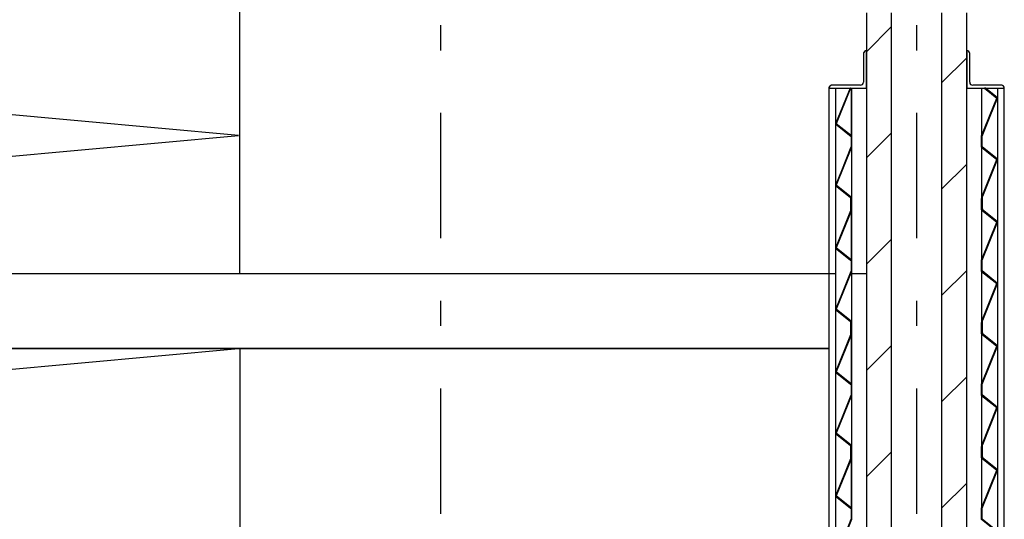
# Model space of a CAD drawing. Extents: x 2 to 87, y -108 to 11.
# Tile 251 of 256: x 29.55 to 33.48, y -17.73 to -15.74. Entities that reach past the tile are written whole.
import ezdxf

# ---------------------------------------------------------------- set-up
doc = ezdxf.new("R2010")
doc.units = 0
doc.header["$MEASUREMENT"] = 0
doc.linetypes.add('DASHDOT', pattern=[1, 0.5, -0.25, 0, -0.25])
for name, color, linetype in [('14', 7, 'CONTINUOUS'), ('18', 7, 'CONTINUOUS'), ('2', 7, 'CONTINUOUS'), ('25', 7, 'CONTINUOUS'), ('4', 7, 'CONTINUOUS'), ('5', 7, 'CONTINUOUS'), ('6', 7, 'CONTINUOUS')]:
    doc.layers.add(name, color=color, linetype=linetype)

# ---------------------------------------------------------------- blocks, each defined once
blk = doc.blocks.new('*N703')
at = {"layer": '25', "color": 62, "linetype": 'Continuous'}
for p, q in [((32.8641, -17.4386), (32.8661, -17.4386)), ((32.8641, -17.4386), (32.8641, -17.4881)), ((32.8661, -17.4386), (32.8661, -17.4881)), ((32.8638, -17.4888), (32.805, -17.6352)), ((32.8661, -17.4888), (32.8073, -17.6352)), ((32.8641, -17.4881), (32.8638, -17.4888)), ((32.8661, -17.4881), (32.8661, -17.4888)), ((32.805, -17.6352), (32.8046, -17.6362)), ((32.8046, -17.6362), (32.8641, -17.6841)), ((32.8073, -17.6352), (32.8086, -17.6362)), ((32.8086, -17.6362), (32.8681, -17.6841)), ((32.8641, -17.6841), (32.8661, -17.6858)), ((32.8661, -17.6858), (32.8661, -17.7286)), ((32.8681, -17.6841), (32.8681, -17.6858)), ((32.8681, -17.6858), (32.8681, -17.7286)), ((32.8658, -17.7294), (32.805, -17.8807)), ((32.8681, -17.7294), (32.8073, -17.8807)), ((32.8661, -17.7286), (32.8658, -17.7294)), ((32.8681, -17.7286), (32.8681, -17.7294)), ((32.805, -17.8807), (32.8046, -17.8818)), ((32.8046, -17.8818), (32.8641, -17.9297)), ((32.8073, -17.8807), (32.8086, -17.8818)), ((32.8086, -17.8818), (32.8681, -17.9297)), ((32.8641, -17.9297), (32.8661, -17.9313)), ((32.8661, -17.9313), (32.8661, -17.9749)), ((32.8681, -17.9297), (32.8681, -17.9313)), ((32.8681, -17.9313), (32.8681, -17.9749)), ((32.8661, -17.9749), (32.8681, -17.9749))]:
    blk.add_line(p, q, dxfattribs=at)
for points in [[(32.8641, -17.4386), (32.8641, -17.4386), (32.8661, -17.4386)], [(32.8641, -17.4386), (32.8641, -17.4881), (32.8661, -17.4881)], [(32.8641, -17.4386), (32.8661, -17.4386), (32.8661, -17.4881)], [(32.8638, -17.4888), (32.805, -17.6352), (32.8073, -17.6352)], [(32.8638, -17.4888), (32.8661, -17.4888), (32.8073, -17.6352)], [(32.8641, -17.4881), (32.8638, -17.4888), (32.8661, -17.4888)], [(32.8641, -17.4881), (32.8661, -17.4881), (32.8661, -17.4888)], [(32.805, -17.6352), (32.8046, -17.6362), (32.8086, -17.6362)], [(32.8046, -17.6362), (32.8641, -17.6841), (32.8681, -17.6841)], [(32.8046, -17.6362), (32.8086, -17.6362), (32.8681, -17.6841)], [(32.805, -17.6352), (32.8073, -17.6352), (32.8086, -17.6362)], [(32.8641, -17.6841), (32.8661, -17.6858), (32.8681, -17.6858)], [(32.8641, -17.6841), (32.8681, -17.6841), (32.8681, -17.6858)], [(32.8661, -17.6858), (32.8661, -17.7286), (32.8681, -17.7286)], [(32.8661, -17.6858), (32.8681, -17.6858), (32.8681, -17.7286)], [(32.8658, -17.7294), (32.805, -17.8807), (32.8073, -17.8807)], [(32.8658, -17.7294), (32.8681, -17.7294), (32.8073, -17.8807)], [(32.8661, -17.7286), (32.8658, -17.7294), (32.8681, -17.7294)], [(32.8661, -17.7286), (32.8681, -17.7286), (32.8681, -17.7294)], [(32.805, -17.8807), (32.8046, -17.8818), (32.8086, -17.8818)], [(32.8046, -17.8818), (32.8641, -17.9297), (32.8681, -17.9297)], [(32.8046, -17.8818), (32.8086, -17.8818), (32.8681, -17.9297)], [(32.805, -17.8807), (32.8073, -17.8807), (32.8086, -17.8818)], [(32.8641, -17.9297), (32.8661, -17.9313), (32.8681, -17.9313)], [(32.8641, -17.9297), (32.8681, -17.9297), (32.8681, -17.9313)], [(32.8661, -17.9313), (32.8661, -17.9749), (32.8681, -17.9749)], [(32.8661, -17.9313), (32.8681, -17.9313), (32.8681, -17.9749)], [(32.8661, -17.9749), (32.8661, -17.9749), (32.8681, -17.9749)]]:
    blk.add_solid(points, dxfattribs=at)
blk = doc.blocks.new('*N704')
at = {"layer": '25', "color": 62, "linetype": 'Continuous'}
for p, q in [((32.8641, -16.9436), (32.8661, -16.9436)), ((32.8641, -16.9436), (32.8641, -16.9931)), ((32.8661, -16.9436), (32.8661, -16.9931)), ((32.8638, -16.9938), (32.805, -17.1402)), ((32.8661, -16.9938), (32.8073, -17.1402)), ((32.8641, -16.9931), (32.8638, -16.9938)), ((32.8661, -16.9931), (32.8661, -16.9938)), ((32.805, -17.1402), (32.8046, -17.1413)), ((32.8046, -17.1413), (32.8641, -17.1891)), ((32.8073, -17.1402), (32.8086, -17.1413)), ((32.8086, -17.1413), (32.8681, -17.1891)), ((32.8641, -17.1891), (32.8661, -17.1908)), ((32.8661, -17.1908), (32.8661, -17.2337)), ((32.8681, -17.1891), (32.8681, -17.1908)), ((32.8681, -17.1908), (32.8681, -17.2337)), ((32.8658, -17.2344), (32.805, -17.3858)), ((32.8681, -17.2344), (32.8073, -17.3858)), ((32.8661, -17.2337), (32.8658, -17.2344)), ((32.8681, -17.2337), (32.8681, -17.2344)), ((32.805, -17.3858), (32.8046, -17.3868)), ((32.8046, -17.3868), (32.8641, -17.4347)), ((32.8073, -17.3858), (32.8086, -17.3868)), ((32.8086, -17.3868), (32.8681, -17.4347)), ((32.8641, -17.4347), (32.8661, -17.4363)), ((32.8661, -17.4363), (32.8661, -17.4799)), ((32.8681, -17.4347), (32.8681, -17.4363)), ((32.8681, -17.4363), (32.8681, -17.4799)), ((32.8661, -17.4799), (32.8681, -17.4799))]:
    blk.add_line(p, q, dxfattribs=at)
for points in [[(32.8641, -16.9436), (32.8641, -16.9436), (32.8661, -16.9436)], [(32.8641, -16.9436), (32.8641, -16.9931), (32.8661, -16.9931)], [(32.8641, -16.9436), (32.8661, -16.9436), (32.8661, -16.9931)], [(32.8638, -16.9938), (32.805, -17.1402), (32.8073, -17.1402)], [(32.8638, -16.9938), (32.8661, -16.9938), (32.8073, -17.1402)], [(32.8641, -16.9931), (32.8638, -16.9938), (32.8661, -16.9938)], [(32.8641, -16.9931), (32.8661, -16.9931), (32.8661, -16.9938)], [(32.805, -17.1402), (32.8046, -17.1413), (32.8086, -17.1413)], [(32.8046, -17.1413), (32.8641, -17.1891), (32.8681, -17.1891)], [(32.8046, -17.1413), (32.8086, -17.1413), (32.8681, -17.1891)], [(32.805, -17.1402), (32.8073, -17.1402), (32.8086, -17.1413)], [(32.8641, -17.1891), (32.8661, -17.1908), (32.8681, -17.1908)], [(32.8641, -17.1891), (32.8681, -17.1891), (32.8681, -17.1908)], [(32.8661, -17.1908), (32.8661, -17.2337), (32.8681, -17.2337)], [(32.8661, -17.1908), (32.8681, -17.1908), (32.8681, -17.2337)], [(32.8658, -17.2344), (32.805, -17.3858), (32.8073, -17.3858)], [(32.8658, -17.2344), (32.8681, -17.2344), (32.8073, -17.3858)], [(32.8661, -17.2337), (32.8658, -17.2344), (32.8681, -17.2344)], [(32.8661, -17.2337), (32.8681, -17.2337), (32.8681, -17.2344)], [(32.805, -17.3858), (32.8046, -17.3868), (32.8086, -17.3868)], [(32.8046, -17.3868), (32.8641, -17.4347), (32.8681, -17.4347)], [(32.8046, -17.3868), (32.8086, -17.3868), (32.8681, -17.4347)], [(32.805, -17.3858), (32.8073, -17.3858), (32.8086, -17.3868)], [(32.8641, -17.4347), (32.8661, -17.4363), (32.8681, -17.4363)], [(32.8641, -17.4347), (32.8681, -17.4347), (32.8681, -17.4363)], [(32.8661, -17.4363), (32.8661, -17.4799), (32.8681, -17.4799)], [(32.8661, -17.4363), (32.8681, -17.4363), (32.8681, -17.4799)], [(32.8661, -17.4799), (32.8661, -17.4799), (32.8681, -17.4799)]]:
    blk.add_solid(points, dxfattribs=at)
blk = doc.blocks.new('*N705')
at = {"layer": '25', "color": 62, "linetype": 'Continuous'}
for p, q in [((32.8641, -16.4486), (32.8661, -16.4486)), ((32.8641, -16.4486), (32.8641, -16.4981)), ((32.8661, -16.4486), (32.8661, -16.4981)), ((32.8638, -16.4989), (32.805, -16.6452)), ((32.8661, -16.4989), (32.8073, -16.6452)), ((32.8641, -16.4981), (32.8638, -16.4989)), ((32.8661, -16.4981), (32.8661, -16.4989)), ((32.805, -16.6452), (32.8046, -16.6463)), ((32.8046, -16.6463), (32.8641, -16.6942)), ((32.8073, -16.6452), (32.8086, -16.6463)), ((32.8086, -16.6463), (32.8681, -16.6942)), ((32.8641, -16.6942), (32.8661, -16.6958)), ((32.8661, -16.6958), (32.8661, -16.7387)), ((32.8681, -16.6942), (32.8681, -16.6958)), ((32.8681, -16.6958), (32.8681, -16.7387)), ((32.8658, -16.7394), (32.805, -16.8908)), ((32.8681, -16.7394), (32.8073, -16.8908)), ((32.8661, -16.7387), (32.8658, -16.7394)), ((32.8681, -16.7387), (32.8681, -16.7394)), ((32.805, -16.8908), (32.8046, -16.8918)), ((32.8046, -16.8918), (32.8641, -16.9397)), ((32.8073, -16.8908), (32.8086, -16.8918)), ((32.8086, -16.8918), (32.8681, -16.9397)), ((32.8641, -16.9397), (32.8661, -16.9414)), ((32.8661, -16.9414), (32.8661, -16.985)), ((32.8681, -16.9397), (32.8681, -16.9414)), ((32.8681, -16.9414), (32.8681, -16.985)), ((32.8661, -16.985), (32.8681, -16.985))]:
    blk.add_line(p, q, dxfattribs=at)
for points in [[(32.8641, -16.4486), (32.8641, -16.4486), (32.8661, -16.4486)], [(32.8641, -16.4486), (32.8641, -16.4981), (32.8661, -16.4981)], [(32.8641, -16.4486), (32.8661, -16.4486), (32.8661, -16.4981)], [(32.8638, -16.4989), (32.805, -16.6452), (32.8073, -16.6452)], [(32.8638, -16.4989), (32.8661, -16.4989), (32.8073, -16.6452)], [(32.8641, -16.4981), (32.8638, -16.4989), (32.8661, -16.4989)], [(32.8641, -16.4981), (32.8661, -16.4981), (32.8661, -16.4989)], [(32.805, -16.6452), (32.8046, -16.6463), (32.8086, -16.6463)], [(32.8046, -16.6463), (32.8641, -16.6942), (32.8681, -16.6942)], [(32.8046, -16.6463), (32.8086, -16.6463), (32.8681, -16.6942)], [(32.805, -16.6452), (32.8073, -16.6452), (32.8086, -16.6463)], [(32.8641, -16.6942), (32.8661, -16.6958), (32.8681, -16.6958)], [(32.8641, -16.6942), (32.8681, -16.6942), (32.8681, -16.6958)], [(32.8661, -16.6958), (32.8661, -16.7387), (32.8681, -16.7387)], [(32.8661, -16.6958), (32.8681, -16.6958), (32.8681, -16.7387)], [(32.8658, -16.7394), (32.805, -16.8908), (32.8073, -16.8908)], [(32.8658, -16.7394), (32.8681, -16.7394), (32.8073, -16.8908)], [(32.8661, -16.7387), (32.8658, -16.7394), (32.8681, -16.7394)], [(32.8661, -16.7387), (32.8681, -16.7387), (32.8681, -16.7394)], [(32.805, -16.8908), (32.8046, -16.8918), (32.8086, -16.8918)], [(32.8046, -16.8918), (32.8641, -16.9397), (32.8681, -16.9397)], [(32.8046, -16.8918), (32.8086, -16.8918), (32.8681, -16.9397)], [(32.805, -16.8908), (32.8073, -16.8908), (32.8086, -16.8918)], [(32.8641, -16.9397), (32.8661, -16.9414), (32.8681, -16.9414)], [(32.8641, -16.9397), (32.8681, -16.9397), (32.8681, -16.9414)], [(32.8661, -16.9414), (32.8661, -16.985), (32.8681, -16.985)], [(32.8661, -16.9414), (32.8681, -16.9414), (32.8681, -16.985)], [(32.8661, -16.985), (32.8661, -16.985), (32.8681, -16.985)]]:
    blk.add_solid(points, dxfattribs=at)
blk = doc.blocks.new('*N706')
at = {"layer": '25', "color": 62, "linetype": 'Continuous'}
for p, q in [((32.8619, -16.0087), (32.805, -16.1503)), ((32.8642, -16.0087), (32.8073, -16.1503)), ((32.8619, -16.0087), (32.8642, -16.0087)), ((32.805, -16.1503), (32.8046, -16.1513)), ((32.8046, -16.1513), (32.8641, -16.1992)), ((32.8073, -16.1503), (32.8086, -16.1513)), ((32.8086, -16.1513), (32.8681, -16.1992)), ((32.8641, -16.1992), (32.8661, -16.2008)), ((32.8661, -16.2008), (32.8661, -16.2437)), ((32.8681, -16.1992), (32.8681, -16.2008)), ((32.8681, -16.2008), (32.8681, -16.2437)), ((32.8658, -16.2444), (32.805, -16.3958)), ((32.8681, -16.2444), (32.8073, -16.3958)), ((32.8661, -16.2437), (32.8658, -16.2444)), ((32.8681, -16.2437), (32.8681, -16.2444)), ((32.805, -16.3958), (32.8046, -16.3969)), ((32.8046, -16.3969), (32.8641, -16.4447)), ((32.8073, -16.3958), (32.8086, -16.3969)), ((32.8086, -16.3969), (32.8681, -16.4447)), ((32.8641, -16.4447), (32.8661, -16.4464)), ((32.8661, -16.4464), (32.8661, -16.49)), ((32.8681, -16.4447), (32.8681, -16.4464)), ((32.8681, -16.4464), (32.8681, -16.49)), ((32.8661, -16.49), (32.8681, -16.49))]:
    blk.add_line(p, q, dxfattribs=at)
for points in [[(32.8619, -16.0087), (32.805, -16.1503), (32.8073, -16.1503)], [(32.8619, -16.0087), (32.8642, -16.0087), (32.8073, -16.1503)], [(32.8619, -16.0087), (32.8619, -16.0087), (32.8642, -16.0087)], [(32.805, -16.1503), (32.8046, -16.1513), (32.8086, -16.1513)], [(32.8046, -16.1513), (32.8641, -16.1992), (32.8681, -16.1992)], [(32.8046, -16.1513), (32.8086, -16.1513), (32.8681, -16.1992)], [(32.805, -16.1503), (32.8073, -16.1503), (32.8086, -16.1513)], [(32.8641, -16.1992), (32.8661, -16.2008), (32.8681, -16.2008)], [(32.8641, -16.1992), (32.8681, -16.1992), (32.8681, -16.2008)], [(32.8661, -16.2008), (32.8661, -16.2437), (32.8681, -16.2437)], [(32.8661, -16.2008), (32.8681, -16.2008), (32.8681, -16.2437)], [(32.8658, -16.2444), (32.805, -16.3958), (32.8073, -16.3958)], [(32.8658, -16.2444), (32.8681, -16.2444), (32.8073, -16.3958)], [(32.8661, -16.2437), (32.8658, -16.2444), (32.8681, -16.2444)], [(32.8661, -16.2437), (32.8681, -16.2437), (32.8681, -16.2444)], [(32.805, -16.3958), (32.8046, -16.3969), (32.8086, -16.3969)], [(32.8046, -16.3969), (32.8641, -16.4447), (32.8681, -16.4447)], [(32.8046, -16.3969), (32.8086, -16.3969), (32.8681, -16.4447)], [(32.805, -16.3958), (32.8073, -16.3958), (32.8086, -16.3969)], [(32.8641, -16.4447), (32.8661, -16.4464), (32.8681, -16.4464)], [(32.8641, -16.4447), (32.8681, -16.4447), (32.8681, -16.4464)], [(32.8661, -16.4464), (32.8661, -16.49), (32.8681, -16.49)], [(32.8661, -16.4464), (32.8681, -16.4464), (32.8681, -16.49)], [(32.8661, -16.49), (32.8661, -16.49), (32.8681, -16.49)]]:
    blk.add_solid(points, dxfattribs=at)
blk = doc.blocks.new('*N730')
at = {"layer": '25', "color": 62, "linetype": 'Continuous'}
for p, q in [((-32.8086, 18.9694), (-32.856, 19.0075)), ((-32.8519, 19.0075), (-32.856, 19.0075)), ((-32.8046, 18.9694), (-32.8519, 19.0075)), ((-32.8681, 18.817), (-32.8073, 18.9683)), ((-32.8658, 18.817), (-32.805, 18.9683)), ((-32.8073, 18.9683), (-32.8086, 18.9694)), ((-32.805, 18.9683), (-32.8046, 18.9694)), ((-32.8681, 18.8162), (-32.8681, 18.817)), ((-32.8681, 18.7734), (-32.8681, 18.8162)), ((-32.8661, 18.8162), (-32.8658, 18.817)), ((-32.8661, 18.7734), (-32.8661, 18.8162)), ((-32.8681, 18.7717), (-32.8681, 18.7734)), ((-32.8086, 18.7238), (-32.8681, 18.7717)), ((-32.8641, 18.7717), (-32.8661, 18.7734)), ((-32.8046, 18.7238), (-32.8641, 18.7717)), ((-32.8661, 18.5764), (-32.8073, 18.7228)), ((-32.8638, 18.5764), (-32.805, 18.7228)), ((-32.8073, 18.7228), (-32.8086, 18.7238)), ((-32.805, 18.7228), (-32.8046, 18.7238)), ((-32.8661, 18.5756), (-32.8661, 18.5764)), ((-32.8661, 18.5262), (-32.8661, 18.5756)), ((-32.8641, 18.5756), (-32.8638, 18.5764)), ((-32.8641, 18.5262), (-32.8641, 18.5756)), ((-32.8641, 18.5262), (-32.8661, 18.5262))]:
    blk.add_line(p, q, dxfattribs=at)
for points in [[(-32.8046, 18.9694), (-32.8519, 19.0075), (-32.856, 19.0075)], [(-32.8046, 18.9694), (-32.8086, 18.9694), (-32.856, 19.0075)], [(-32.8519, 19.0075), (-32.8519, 19.0075), (-32.856, 19.0075)], [(-32.8658, 18.817), (-32.8681, 18.817), (-32.8073, 18.9683)], [(-32.8658, 18.817), (-32.805, 18.9683), (-32.8073, 18.9683)], [(-32.805, 18.9683), (-32.8046, 18.9694), (-32.8086, 18.9694)], [(-32.805, 18.9683), (-32.8073, 18.9683), (-32.8086, 18.9694)], [(-32.8661, 18.8162), (-32.8658, 18.817), (-32.8681, 18.817)], [(-32.8661, 18.8162), (-32.8681, 18.8162), (-32.8681, 18.817)], [(-32.8661, 18.7734), (-32.8661, 18.8162), (-32.8681, 18.8162)], [(-32.8661, 18.7734), (-32.8681, 18.7734), (-32.8681, 18.8162)], [(-32.8641, 18.7717), (-32.8661, 18.7734), (-32.8681, 18.7734)], [(-32.8641, 18.7717), (-32.8681, 18.7717), (-32.8681, 18.7734)], [(-32.8046, 18.7238), (-32.8641, 18.7717), (-32.8681, 18.7717)], [(-32.8046, 18.7238), (-32.8086, 18.7238), (-32.8681, 18.7717)], [(-32.8638, 18.5764), (-32.8661, 18.5764), (-32.8073, 18.7228)], [(-32.8638, 18.5764), (-32.805, 18.7228), (-32.8073, 18.7228)], [(-32.805, 18.7228), (-32.8046, 18.7238), (-32.8086, 18.7238)], [(-32.805, 18.7228), (-32.8073, 18.7228), (-32.8086, 18.7238)], [(-32.8641, 18.5756), (-32.8638, 18.5764), (-32.8661, 18.5764)], [(-32.8641, 18.5756), (-32.8661, 18.5756), (-32.8661, 18.5764)], [(-32.8641, 18.5262), (-32.8641, 18.5756), (-32.8661, 18.5756)], [(-32.8641, 18.5262), (-32.8661, 18.5262), (-32.8661, 18.5756)], [(-32.8641, 18.5262), (-32.8641, 18.5262), (-32.8661, 18.5262)]]:
    blk.add_solid(points, dxfattribs=at)
blk = doc.blocks.new('*N731')
at = {"layer": '25', "color": 62, "linetype": 'Continuous'}
for p, q in [((-32.8681, 18.5239), (-32.8681, 18.5675)), ((-32.8661, 18.5675), (-32.8681, 18.5675)), ((-32.8661, 18.5239), (-32.8661, 18.5675)), ((-32.8681, 18.5223), (-32.8681, 18.5239)), ((-32.8086, 18.4744), (-32.8681, 18.5223)), ((-32.8641, 18.5223), (-32.8661, 18.5239)), ((-32.8046, 18.4744), (-32.8641, 18.5223)), ((-32.8681, 18.322), (-32.8073, 18.4733)), ((-32.8658, 18.322), (-32.805, 18.4733)), ((-32.8073, 18.4733), (-32.8086, 18.4744)), ((-32.805, 18.4733), (-32.8046, 18.4744)), ((-32.8681, 18.3212), (-32.8681, 18.322)), ((-32.8681, 18.2784), (-32.8681, 18.3212)), ((-32.8661, 18.3212), (-32.8658, 18.322)), ((-32.8661, 18.2784), (-32.8661, 18.3212)), ((-32.8681, 18.2767), (-32.8681, 18.2784)), ((-32.8086, 18.2289), (-32.8681, 18.2767)), ((-32.8641, 18.2767), (-32.8661, 18.2784)), ((-32.8046, 18.2289), (-32.8641, 18.2767)), ((-32.8661, 18.0814), (-32.8073, 18.2278)), ((-32.8638, 18.0814), (-32.805, 18.2278)), ((-32.8073, 18.2278), (-32.8086, 18.2289)), ((-32.805, 18.2278), (-32.8046, 18.2289)), ((-32.8661, 18.0807), (-32.8661, 18.0814)), ((-32.8661, 18.0312), (-32.8661, 18.0807)), ((-32.8641, 18.0807), (-32.8638, 18.0814)), ((-32.8641, 18.0312), (-32.8641, 18.0807)), ((-32.8641, 18.0312), (-32.8661, 18.0312))]:
    blk.add_line(p, q, dxfattribs=at)
for points in [[(-32.8661, 18.5239), (-32.8661, 18.5675), (-32.8681, 18.5675)], [(-32.8661, 18.5239), (-32.8681, 18.5239), (-32.8681, 18.5675)], [(-32.8661, 18.5675), (-32.8661, 18.5675), (-32.8681, 18.5675)], [(-32.8641, 18.5223), (-32.8661, 18.5239), (-32.8681, 18.5239)], [(-32.8641, 18.5223), (-32.8681, 18.5223), (-32.8681, 18.5239)], [(-32.8046, 18.4744), (-32.8641, 18.5223), (-32.8681, 18.5223)], [(-32.8046, 18.4744), (-32.8086, 18.4744), (-32.8681, 18.5223)], [(-32.8658, 18.322), (-32.8681, 18.322), (-32.8073, 18.4733)], [(-32.8658, 18.322), (-32.805, 18.4733), (-32.8073, 18.4733)], [(-32.805, 18.4733), (-32.8046, 18.4744), (-32.8086, 18.4744)], [(-32.805, 18.4733), (-32.8073, 18.4733), (-32.8086, 18.4744)], [(-32.8661, 18.3212), (-32.8658, 18.322), (-32.8681, 18.322)], [(-32.8661, 18.3212), (-32.8681, 18.3212), (-32.8681, 18.322)], [(-32.8661, 18.2784), (-32.8661, 18.3212), (-32.8681, 18.3212)], [(-32.8661, 18.2784), (-32.8681, 18.2784), (-32.8681, 18.3212)], [(-32.8641, 18.2767), (-32.8661, 18.2784), (-32.8681, 18.2784)], [(-32.8641, 18.2767), (-32.8681, 18.2767), (-32.8681, 18.2784)], [(-32.8046, 18.2289), (-32.8641, 18.2767), (-32.8681, 18.2767)], [(-32.8046, 18.2289), (-32.8086, 18.2289), (-32.8681, 18.2767)], [(-32.8638, 18.0814), (-32.8661, 18.0814), (-32.8073, 18.2278)], [(-32.8638, 18.0814), (-32.805, 18.2278), (-32.8073, 18.2278)], [(-32.805, 18.2278), (-32.8046, 18.2289), (-32.8086, 18.2289)], [(-32.805, 18.2278), (-32.8073, 18.2278), (-32.8086, 18.2289)], [(-32.8641, 18.0807), (-32.8638, 18.0814), (-32.8661, 18.0814)], [(-32.8641, 18.0807), (-32.8661, 18.0807), (-32.8661, 18.0814)], [(-32.8641, 18.0312), (-32.8641, 18.0807), (-32.8661, 18.0807)], [(-32.8641, 18.0312), (-32.8661, 18.0312), (-32.8661, 18.0807)], [(-32.8641, 18.0312), (-32.8641, 18.0312), (-32.8661, 18.0312)]]:
    blk.add_solid(points, dxfattribs=at)
blk = doc.blocks.new('*N732')
at = {"layer": '25', "color": 62, "linetype": 'Continuous'}
for p, q in [((-32.8681, 18.0289), (-32.8681, 18.0726)), ((-32.8661, 18.0726), (-32.8681, 18.0726)), ((-32.8661, 18.0289), (-32.8661, 18.0726)), ((-32.8681, 18.0273), (-32.8681, 18.0289)), ((-32.8086, 17.9794), (-32.8681, 18.0273)), ((-32.8641, 18.0273), (-32.8661, 18.0289)), ((-32.8046, 17.9794), (-32.8641, 18.0273)), ((-32.8681, 17.827), (-32.8073, 17.9784)), ((-32.8658, 17.827), (-32.805, 17.9784)), ((-32.8073, 17.9784), (-32.8086, 17.9794)), ((-32.805, 17.9784), (-32.8046, 17.9794)), ((-32.8681, 17.8263), (-32.8681, 17.827)), ((-32.8681, 17.7834), (-32.8681, 17.8263)), ((-32.8661, 17.8263), (-32.8658, 17.827)), ((-32.8661, 17.7834), (-32.8661, 17.8263)), ((-32.8681, 17.7818), (-32.8681, 17.7834)), ((-32.8086, 17.7339), (-32.8681, 17.7818)), ((-32.8641, 17.7818), (-32.8661, 17.7834)), ((-32.8046, 17.7339), (-32.8641, 17.7818)), ((-32.8661, 17.5864), (-32.8073, 17.7328)), ((-32.8638, 17.5864), (-32.805, 17.7328)), ((-32.8073, 17.7328), (-32.8086, 17.7339)), ((-32.805, 17.7328), (-32.8046, 17.7339)), ((-32.8661, 17.5857), (-32.8661, 17.5864)), ((-32.8661, 17.5362), (-32.8661, 17.5857)), ((-32.8641, 17.5857), (-32.8638, 17.5864)), ((-32.8641, 17.5362), (-32.8641, 17.5857)), ((-32.8641, 17.5362), (-32.8661, 17.5362))]:
    blk.add_line(p, q, dxfattribs=at)
for points in [[(-32.8661, 18.0289), (-32.8661, 18.0726), (-32.8681, 18.0726)], [(-32.8661, 18.0289), (-32.8681, 18.0289), (-32.8681, 18.0726)], [(-32.8661, 18.0726), (-32.8661, 18.0726), (-32.8681, 18.0726)], [(-32.8641, 18.0273), (-32.8661, 18.0289), (-32.8681, 18.0289)], [(-32.8641, 18.0273), (-32.8681, 18.0273), (-32.8681, 18.0289)], [(-32.8046, 17.9794), (-32.8641, 18.0273), (-32.8681, 18.0273)], [(-32.8046, 17.9794), (-32.8086, 17.9794), (-32.8681, 18.0273)], [(-32.8658, 17.827), (-32.8681, 17.827), (-32.8073, 17.9784)], [(-32.8658, 17.827), (-32.805, 17.9784), (-32.8073, 17.9784)], [(-32.805, 17.9784), (-32.8046, 17.9794), (-32.8086, 17.9794)], [(-32.805, 17.9784), (-32.8073, 17.9784), (-32.8086, 17.9794)], [(-32.8661, 17.8263), (-32.8658, 17.827), (-32.8681, 17.827)], [(-32.8661, 17.8263), (-32.8681, 17.8263), (-32.8681, 17.827)], [(-32.8661, 17.7834), (-32.8661, 17.8263), (-32.8681, 17.8263)], [(-32.8661, 17.7834), (-32.8681, 17.7834), (-32.8681, 17.8263)], [(-32.8641, 17.7818), (-32.8661, 17.7834), (-32.8681, 17.7834)], [(-32.8641, 17.7818), (-32.8681, 17.7818), (-32.8681, 17.7834)], [(-32.8046, 17.7339), (-32.8641, 17.7818), (-32.8681, 17.7818)], [(-32.8046, 17.7339), (-32.8086, 17.7339), (-32.8681, 17.7818)], [(-32.8638, 17.5864), (-32.8661, 17.5864), (-32.8073, 17.7328)], [(-32.8638, 17.5864), (-32.805, 17.7328), (-32.8073, 17.7328)], [(-32.805, 17.7328), (-32.8046, 17.7339), (-32.8086, 17.7339)], [(-32.805, 17.7328), (-32.8073, 17.7328), (-32.8086, 17.7339)], [(-32.8641, 17.5857), (-32.8638, 17.5864), (-32.8661, 17.5864)], [(-32.8641, 17.5857), (-32.8661, 17.5857), (-32.8661, 17.5864)], [(-32.8641, 17.5362), (-32.8641, 17.5857), (-32.8661, 17.5857)], [(-32.8641, 17.5362), (-32.8661, 17.5362), (-32.8661, 17.5857)], [(-32.8641, 17.5362), (-32.8641, 17.5362), (-32.8661, 17.5362)]]:
    blk.add_solid(points, dxfattribs=at)
blk = doc.blocks.new('*N733')
at = {"layer": '25', "color": 62, "linetype": 'Continuous'}
for p, q in [((-32.8681, 17.534), (-32.8681, 17.5776)), ((-32.8661, 17.5776), (-32.8681, 17.5776)), ((-32.8661, 17.534), (-32.8661, 17.5776)), ((-32.8681, 17.5323), (-32.8681, 17.534)), ((-32.8086, 17.4845), (-32.8681, 17.5323)), ((-32.8641, 17.5323), (-32.8661, 17.534)), ((-32.8046, 17.4845), (-32.8641, 17.5323)), ((-32.8073, 17.4834), (-32.8086, 17.4845)), ((-32.805, 17.4834), (-32.8046, 17.4845)), ((-32.8681, 17.332), (-32.8073, 17.4834)), ((-32.8658, 17.332), (-32.805, 17.4834)), ((-32.8681, 17.3313), (-32.8681, 17.332)), ((-32.8681, 17.2884), (-32.8681, 17.3313)), ((-32.8661, 17.3313), (-32.8658, 17.332)), ((-32.8661, 17.2884), (-32.8661, 17.3313)), ((-32.8681, 17.2868), (-32.8681, 17.2884)), ((-32.8641, 17.2868), (-32.8661, 17.2884)), ((-32.8086, 17.2389), (-32.8681, 17.2868)), ((-32.8046, 17.2389), (-32.8641, 17.2868)), ((-32.8661, 17.0915), (-32.8073, 17.2379)), ((-32.8638, 17.0915), (-32.805, 17.2379)), ((-32.8073, 17.2379), (-32.8086, 17.2389)), ((-32.805, 17.2379), (-32.8046, 17.2389)), ((-32.8661, 17.0907), (-32.8661, 17.0915)), ((-32.8641, 17.0907), (-32.8638, 17.0915)), ((-32.8661, 17.0412), (-32.8661, 17.0907)), ((-32.8641, 17.0412), (-32.8641, 17.0907)), ((-32.8641, 17.0412), (-32.8661, 17.0412))]:
    blk.add_line(p, q, dxfattribs=at)
for points in [[(-32.8661, 17.534), (-32.8661, 17.5776), (-32.8681, 17.5776)], [(-32.8661, 17.534), (-32.8681, 17.534), (-32.8681, 17.5776)], [(-32.8661, 17.5776), (-32.8661, 17.5776), (-32.8681, 17.5776)], [(-32.8641, 17.5323), (-32.8661, 17.534), (-32.8681, 17.534)], [(-32.8641, 17.5323), (-32.8681, 17.5323), (-32.8681, 17.534)], [(-32.8046, 17.4845), (-32.8641, 17.5323), (-32.8681, 17.5323)], [(-32.8046, 17.4845), (-32.8086, 17.4845), (-32.8681, 17.5323)], [(-32.805, 17.4834), (-32.8046, 17.4845), (-32.8086, 17.4845)], [(-32.805, 17.4834), (-32.8073, 17.4834), (-32.8086, 17.4845)], [(-32.8658, 17.332), (-32.8681, 17.332), (-32.8073, 17.4834)], [(-32.8658, 17.332), (-32.805, 17.4834), (-32.8073, 17.4834)], [(-32.8661, 17.3313), (-32.8658, 17.332), (-32.8681, 17.332)], [(-32.8661, 17.3313), (-32.8681, 17.3313), (-32.8681, 17.332)], [(-32.8661, 17.2884), (-32.8661, 17.3313), (-32.8681, 17.3313)], [(-32.8661, 17.2884), (-32.8681, 17.2884), (-32.8681, 17.3313)], [(-32.8641, 17.2868), (-32.8661, 17.2884), (-32.8681, 17.2884)], [(-32.8641, 17.2868), (-32.8681, 17.2868), (-32.8681, 17.2884)], [(-32.8046, 17.2389), (-32.8641, 17.2868), (-32.8681, 17.2868)], [(-32.8046, 17.2389), (-32.8086, 17.2389), (-32.8681, 17.2868)], [(-32.8638, 17.0915), (-32.8661, 17.0915), (-32.8073, 17.2379)], [(-32.8638, 17.0915), (-32.805, 17.2379), (-32.8073, 17.2379)], [(-32.805, 17.2379), (-32.8046, 17.2389), (-32.8086, 17.2389)], [(-32.805, 17.2379), (-32.8073, 17.2379), (-32.8086, 17.2389)], [(-32.8641, 17.0907), (-32.8638, 17.0915), (-32.8661, 17.0915)], [(-32.8641, 17.0907), (-32.8661, 17.0907), (-32.8661, 17.0915)], [(-32.8641, 17.0412), (-32.8641, 17.0907), (-32.8661, 17.0907)], [(-32.8641, 17.0412), (-32.8661, 17.0412), (-32.8661, 17.0907)], [(-32.8641, 17.0412), (-32.8641, 17.0412), (-32.8661, 17.0412)]]:
    blk.add_solid(points, dxfattribs=at)

msp = doc.modelspace()

# ---------------------------------------------------------------- linework, layer by layer
at = {"layer": '14', "color": 62, "linetype": 'Continuous'}
msp.add_line((24.4276, -17.0475), (32.7776, -17.0475), dxfattribs=at)
at = {"layer": '18', "color": 62, "linetype": 'Continuous'}
for p, q in [((30.4276, -16.7475), (30.4276, -15.6475)), ((24.4276, -16.7475), (30.4276, -16.7475)), ((30.4276, -16.7475), (32.8046, -16.7475)), ((32.8681, -16.7475), (32.9276, -16.7475)), ((30.4276, -17.0475), (24.4276, -17.0475)), ((30.4276, -17.0475), (30.4276, -18.1475)), ((32.7776, -17.0475), (30.4276, -17.0475))]:
    msp.add_line(p, q, dxfattribs=at)
at = {"layer": '2', "color": 62, "linetype": 'Continuous'}
for p, q in [((32.8619, -16.0087), (32.8046, -16.1513)), ((32.8046, -16.0087), (32.8046, -16.1513)), ((32.8073, -16.1503), (32.8642, -16.0087)), ((32.8642, -16.0087), (32.8619, -16.0087)), ((32.8661, -16.0087), (32.8661, -16.1976)), ((32.8681, -16.0087), (32.8681, -16.1992)), ((33.387, -16.0087), (33.387, -16.1992)), ((33.3991, -16.0087), (33.4478, -16.0479)), ((33.4032, -16.0087), (33.3991, -16.0087)), ((33.4505, -16.0468), (33.4032, -16.0087)), ((33.4505, -16.0087), (33.4505, -16.0468)), ((33.4478, -16.0479), (33.387, -16.1992)), ((33.389, -16.2), (33.4505, -16.0468)), ((33.4505, -16.0468), (33.4505, -16.2924)), ((32.8046, -16.1513), (32.8661, -16.2008)), ((32.8046, -16.1513), (32.8046, -16.3969)), ((32.8681, -16.1992), (32.8073, -16.1503)), ((32.8661, -16.2008), (32.8661, -16.2437)), ((32.8681, -16.2444), (32.8681, -16.1992)), ((33.387, -16.1992), (33.387, -16.2445)), ((33.389, -16.2428), (33.389, -16.2)), ((32.8661, -16.2437), (32.8046, -16.3969)), ((32.8073, -16.3958), (32.8681, -16.2444)), ((32.8681, -16.2444), (32.8681, -16.4447)), ((33.387, -16.2445), (33.4478, -16.2934)), ((33.387, -16.2445), (33.387, -16.4487)), ((33.4505, -16.2924), (33.389, -16.2428)), ((33.4478, -16.2934), (33.389, -16.4398)), ((33.391, -16.4406), (33.4505, -16.2924)), ((33.4505, -16.2924), (33.4505, -16.5418)), ((32.8046, -16.3969), (32.8661, -16.4464)), ((32.8046, -16.3969), (32.8046, -16.6463)), ((32.8681, -16.4447), (32.8073, -16.3958)), ((32.8661, -16.4486), (32.8641, -16.4486)), ((32.8641, -16.4486), (32.8641, -16.4981)), ((32.8661, -16.4464), (32.8661, -16.49)), ((32.8661, -16.4989), (32.8661, -16.4486)), ((32.8681, -16.49), (32.8681, -16.4447)), ((33.389, -16.4487), (33.387, -16.4487)), ((33.387, -16.4487), (33.387, -16.4939)), ((33.389, -16.4398), (33.389, -16.49)), ((33.389, -16.4923), (33.389, -16.4487)), ((33.391, -16.49), (33.391, -16.4406)), ((32.8641, -16.4981), (32.8046, -16.6463)), ((32.8073, -16.6452), (32.8661, -16.4989)), ((32.8661, -16.49), (32.8681, -16.49)), ((32.8661, -16.4989), (32.8661, -16.6926)), ((32.8681, -16.49), (32.8681, -16.6942)), ((33.387, -16.4939), (33.4478, -16.5429)), ((33.387, -16.4939), (33.387, -16.6942)), ((33.389, -16.49), (33.391, -16.49)), ((33.4505, -16.5418), (33.389, -16.4923)), ((33.391, -16.49), (33.391, -16.494)), ((33.4478, -16.5429), (33.387, -16.6942)), ((33.389, -16.695), (33.4505, -16.5418)), ((33.4505, -16.5418), (33.4505, -16.7873)), ((32.8046, -16.6463), (32.8661, -16.6958)), ((32.8046, -16.6463), (32.8046, -16.8918)), ((32.8681, -16.6942), (32.8073, -16.6452)), ((32.8661, -16.6958), (32.8661, -16.7387)), ((32.8681, -16.7394), (32.8681, -16.6942)), ((33.387, -16.6942), (33.387, -16.7395)), ((33.389, -16.7378), (33.389, -16.695)), ((33.4505, -16.7873), (33.389, -16.7378)), ((32.8661, -16.7387), (32.8046, -16.8918)), ((32.8073, -16.8908), (32.8681, -16.7394)), ((32.8681, -16.7394), (32.8681, -16.9397)), ((33.387, -16.7395), (33.4478, -16.7884)), ((33.387, -16.7395), (33.387, -16.9436)), ((33.4478, -16.7884), (33.389, -16.9348)), ((33.391, -16.9355), (33.4505, -16.7873)), ((33.4505, -16.7873), (33.4505, -17.0368)), ((32.8046, -16.8918), (32.8661, -16.9414)), ((32.8046, -16.8918), (32.8046, -17.1413)), ((32.8681, -16.9397), (32.8073, -16.8908)), ((32.8661, -16.9436), (32.8641, -16.9436)), ((32.8641, -16.9436), (32.8641, -16.9931)), ((32.8661, -16.9414), (32.8661, -16.985)), ((32.8661, -16.9938), (32.8661, -16.9436)), ((32.8681, -16.985), (32.8681, -16.9397)), ((33.389, -16.9436), (33.387, -16.9436)), ((33.387, -16.9436), (33.387, -16.9889)), ((33.389, -16.9348), (33.389, -16.985)), ((33.389, -16.9873), (33.389, -16.9436)), ((33.391, -16.985), (33.391, -16.9355)), ((32.8641, -16.9931), (32.8046, -17.1413)), ((32.8073, -17.1402), (32.8661, -16.9938)), ((32.8661, -16.985), (32.8681, -16.985)), ((32.8661, -16.9938), (32.8661, -17.1875)), ((32.8681, -16.985), (32.8681, -17.1891)), ((33.387, -16.9889), (33.4478, -17.0378)), ((33.387, -16.9889), (33.387, -17.1892)), ((33.389, -16.985), (33.391, -16.985)), ((33.4505, -17.0368), (33.389, -16.9873)), ((33.391, -16.985), (33.391, -16.989)), ((33.4478, -17.0378), (33.387, -17.1892)), ((33.389, -17.1899), (33.4505, -17.0368)), ((33.4505, -17.0368), (33.4505, -17.2823)), ((32.8046, -17.1413), (32.8661, -17.1908)), ((32.8046, -17.1413), (32.8046, -17.3868)), ((32.8681, -17.1891), (32.8073, -17.1402)), ((32.8661, -17.1908), (32.8661, -17.2337)), ((32.8681, -17.2344), (32.8681, -17.1891)), ((33.387, -17.1892), (33.387, -17.2344)), ((33.389, -17.2328), (33.389, -17.1899)), ((32.8661, -17.2337), (32.8046, -17.3868)), ((32.8073, -17.3858), (32.8681, -17.2344)), ((32.8681, -17.2344), (32.8681, -17.4347)), ((33.387, -17.2344), (33.4478, -17.2834)), ((33.387, -17.2344), (33.387, -17.4386)), ((33.4505, -17.2823), (33.389, -17.2328)), ((33.4478, -17.2834), (33.389, -17.4298)), ((33.391, -17.4305), (33.4505, -17.2823)), ((33.4505, -17.2823), (33.4505, -17.5317)), ((32.8046, -17.3868), (32.8661, -17.4363)), ((32.8046, -17.3868), (32.8046, -17.6362)), ((32.8681, -17.4347), (32.8073, -17.3858)), ((32.8661, -17.4386), (32.8641, -17.4386)), ((32.8641, -17.4386), (32.8641, -17.4881)), ((32.8661, -17.4363), (32.8661, -17.4799)), ((32.8661, -17.4888), (32.8661, -17.4386)), ((32.8681, -17.4799), (32.8681, -17.4347)), ((33.389, -17.4386), (33.387, -17.4386)), ((33.387, -17.4386), (33.387, -17.4839)), ((33.389, -17.4298), (33.389, -17.48)), ((33.389, -17.4822), (33.389, -17.4386)), ((33.391, -17.48), (33.391, -17.4305)), ((32.8661, -17.4799), (32.8681, -17.4799)), ((32.8681, -17.4799), (32.8681, -17.6841)), ((33.387, -17.4839), (33.4478, -17.5328)), ((33.387, -17.4839), (33.387, -17.6842)), ((33.389, -17.48), (33.391, -17.48)), ((33.4505, -17.5317), (33.389, -17.4822)), ((33.391, -17.48), (33.391, -17.4839)), ((32.8641, -17.4881), (32.8046, -17.6362)), ((32.8073, -17.6352), (32.8661, -17.4888)), ((32.8661, -17.4888), (32.8661, -17.6825)), ((33.4478, -17.5328), (33.387, -17.6842)), ((33.389, -17.6849), (33.4505, -17.5317)), ((33.4505, -17.5317), (33.4505, -17.7773)), ((32.8046, -17.6362), (32.8661, -17.6858)), ((32.8046, -17.6362), (32.8046, -17.8818)), ((32.8681, -17.6841), (32.8073, -17.6352)), ((32.8661, -17.6858), (32.8661, -17.7286)), ((32.8681, -17.7294), (32.8681, -17.6841)), ((33.387, -17.6842), (33.387, -17.7294)), ((33.389, -17.7278), (33.389, -17.6849)), ((32.8661, -17.7286), (32.8046, -17.8818)), ((33.4505, -17.7773), (33.389, -17.7278))]:
    msp.add_line(p, q, dxfattribs=at)
at = {"layer": '25', "color": 62, "linetype": 'Continuous'}
for p, q in [((32.9276, -15.8628), (33.0276, -15.7628)), ((33.2276, -15.9871), (33.3276, -15.8871)), ((32.9276, -16.2871), (33.0276, -16.1871)), ((33.2276, -16.4113), (33.3276, -16.3113)), ((32.9276, -16.7113), (33.0276, -16.6113)), ((33.2276, -16.8356), (33.3276, -16.7356)), ((32.9276, -17.1356), (33.0276, -17.0356)), ((33.2276, -17.2599), (33.3276, -17.1599)), ((32.9276, -17.5599), (33.0276, -17.4599)), ((33.2276, -17.6841), (33.3276, -17.5841))]:
    msp.add_line(p, q, dxfattribs=at)
at = {"layer": '4', "color": 62, "linetype": 'Continuous'}
for p, q in [((32.9156, -15.8707), (32.9156, -15.9847)), ((32.9276, -16.0087), (32.9276, -15.8587)), ((33.3276, -15.8587), (33.3276, -16.0087)), ((33.3396, -15.9847), (33.3396, -15.8707)), ((32.7776, -16.0087), (32.7776, -19.0075)), ((32.7776, -16.0087), (32.9276, -16.0087)), ((32.9036, -15.9967), (32.7896, -15.9967)), ((33.3276, -16.0087), (33.4776, -16.0087)), ((33.4656, -15.9967), (33.3516, -15.9967)), ((33.4776, -19.0075), (33.4776, -16.0087))]:
    msp.add_line(p, q, dxfattribs=at)
for points in [[(32.9182, -15.8632), (32.9167, -15.8655), (32.9159, -15.868), (32.9156, -15.8707)], [(32.9276, -15.8587), (32.9249, -15.859), (32.9223, -15.8599), (32.9201, -15.8613)], [(33.335, -15.8613), (33.3328, -15.8599), (33.3302, -15.859), (33.3276, -15.8587)], [(33.3396, -15.8707), (33.3393, -15.868), (33.3384, -15.8655), (33.3369, -15.8632)], [(32.7802, -16.0012), (32.7787, -16.0035), (32.7779, -16.006), (32.7776, -16.0087)], [(32.7896, -15.9967), (32.7869, -15.997), (32.7843, -15.9979), (32.7821, -15.9993)], [(33.473, -15.9993), (33.4708, -15.9979), (33.4682, -15.997), (33.4656, -15.9967)], [(33.4776, -16.0087), (33.4773, -16.006), (33.4764, -16.0035), (33.4749, -16.0012)]]:
    msp.add_lwpolyline(points, dxfattribs=at)
for centre, start, end in [((32.9276, -15.8707), 90, 180), ((33.3276, -15.8707), 0, 90), ((32.9036, -15.9847), 270, 360), ((33.3516, -15.9847), 180, 270), ((32.7896, -16.0087), 90, 180), ((33.4656, -16.0087), 0, 90)]:
    msp.add_arc(centre, 0.012, start, end, dxfattribs=at)
at = {"layer": '5', "color": 7, "linetype": 'DASHDOT'}
for p, q in [((31.2276, -7.3075), (31.2276, -96.5075)), ((33.1276, -7.3075), (33.1276, -96.5075))]:
    msp.add_line(p, q, dxfattribs=at)
at = {"layer": '5', "color": 62, "linetype": 'Continuous'}
for p, q in [((30.422, -16.1975), (24.422, -15.6475)), ((24.422, -16.7475), (30.422, -16.1975)), ((24.422, -17.5975), (30.422, -17.0475))]:
    msp.add_line(p, q, dxfattribs=at)
at = {"layer": '6', "color": 62, "linetype": 'Continuous'}
for p, q in [((32.9276, -15.7075), (32.9276, -19.3075)), ((33.0276, -19.3075), (33.0276, -15.7075)), ((33.2276, -15.7075), (33.2276, -19.3075)), ((33.3276, -19.3075), (33.3276, -15.7075))]:
    msp.add_line(p, q, dxfattribs=at)

# ---------------------------------------------------------------- block references
at = {"layer": '25', "color": 62, "linetype": 'Continuous'}
for name, p in [('*N706', (0, 0)), ('*N730', (66.2551, -35.0162)), ('*N705', (0, 0)), ('*N731', (66.2551, -35.0162)), ('*N704', (0, 0)), ('*N732', (66.2551, -35.0162)), ('*N703', (0, 0)), ('*N733', (66.2551, -35.0162))]:
    msp.add_blockref(name, p, dxfattribs=at)

doc.saveas('drawing.dxf')
